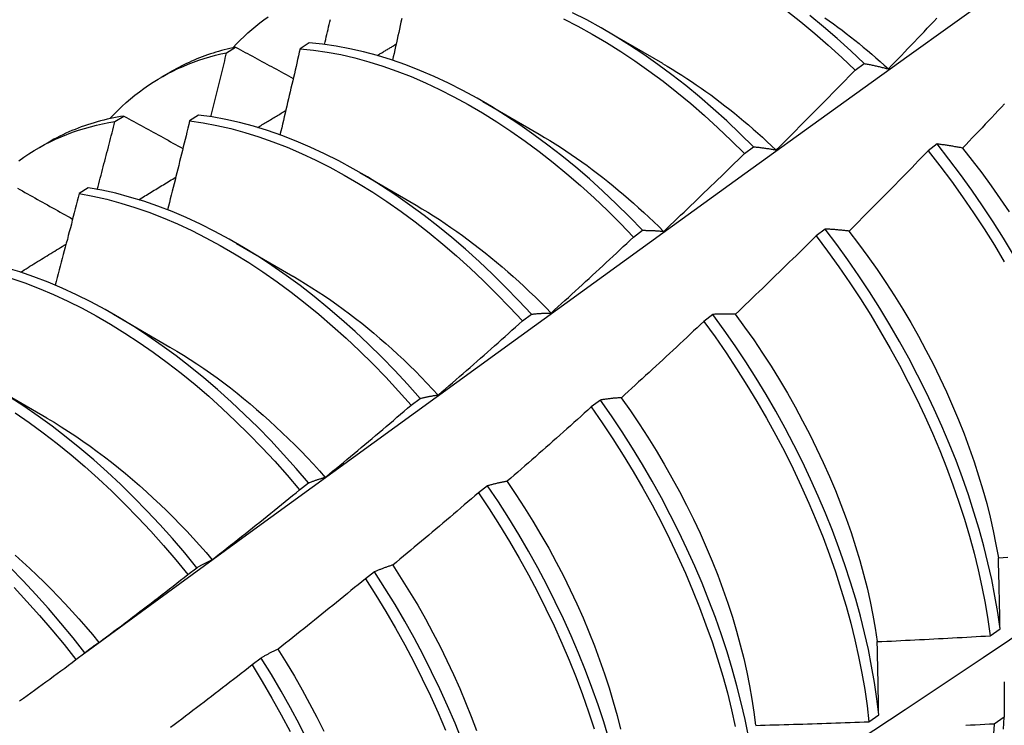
# Model space of a CAD drawing. Header units: inches. Extents: x 20 to 548, y 60 to 254.
# Tile 111 of 121: x 521.898 to 522.176, y 203.333 to 203.532. Entities that reach past the tile are written whole.
import ezdxf

# ---------------------------------------------------------------- set-up
doc = ezdxf.new("R2010")
doc.units = ezdxf.units.IN
doc.header["$MEASUREMENT"] = 0
doc.layers.add('Visible Edges(ANSI)', color=7, linetype='Continuous', lineweight=25)

msp = doc.modelspace()

# ---------------------------------------------------------------- linework, layer by layer
at = {"layer": 'Visible Edges(ANSI)'}
for p, q in [((522.06358, 203.52921), (522.07953, 203.51998)), ((521.95636, 203.52297), (521.95892, 203.52453)), ((521.97966, 203.52574), (521.97714, 203.5241)), ((522.13403, 203.51802), (522.13656, 203.51992)), ((521.93791, 203.51604), (521.94073, 203.51765)), ((522.02878, 203.50917), (522.04473, 203.49994)), ((521.92481, 203.50351), (521.92735, 203.50508)), ((521.94843, 203.50535), (521.94591, 203.5037)), ((521.90312, 203.496), (521.90593, 203.49762)), ((522.10273, 203.4945), (522.10526, 203.4964)), ((522.15718, 203.49718), (522.15463, 203.49524)), ((521.99398, 203.48913), (522.00993, 203.4799)), ((521.91724, 203.48481), (521.91472, 203.48314)), ((522.07138, 203.47088), (522.07392, 203.47279)), ((522.12553, 203.47314), (522.12297, 203.47119)), ((521.95918, 203.46909), (521.97513, 203.45986)), ((521.92438, 203.44905), (521.94033, 203.43982)), ((522.03998, 203.44717), (522.04252, 203.44909)), ((522.09381, 203.44903), (522.09124, 203.44707)), ((521.88959, 203.42901), (521.90554, 203.41978)), ((522.00852, 203.42337), (522.01106, 203.4253)), ((522.06201, 203.42484), (522.05944, 203.42289)), ((521.977, 203.39949), (521.97955, 203.40142)), ((522.03014, 203.4006), (522.02756, 203.39864)), ((521.94542, 203.37553), (521.94797, 203.37747)), ((521.99819, 203.3763), (521.9956, 203.37434)), ((522.17221, 203.35825), (522.17498, 203.36022)), ((521.91377, 203.35149), (521.91633, 203.35343)), ((521.96616, 203.35195), (521.96357, 203.34998)), ((522.1379, 203.33397), (522.14067, 203.33593)), ((522.17614, 203.33521), (522.17332, 203.33328))]:
    msp.add_line(p, q, dxfattribs=at)
at = {"layer": 'Visible Edges(ANSI)', "flags": 128}
for points in [[(521.91623, 203.35336), (521.93965, 203.37043), (521.96305, 203.38747), (521.98642, 203.40447), (522.00976, 203.42143), (522.03308, 203.43835), (522.05637, 203.45523), (522.07963, 203.47206), (522.10288, 203.48885), (522.1261, 203.5056), (522.1493, 203.5223), (522.17249, 203.53895), (522.19565, 203.55555), (522.2188, 203.5721), (522.24194, 203.5886), (522.26506, 203.60505), (522.28817, 203.62145), (522.31127, 203.63779), (522.33435, 203.65408), (522.35743, 203.67031)], [(522.11475, 203.53475), (522.11868, 203.53165), (522.12258, 203.52843), (522.12644, 203.52508), (522.13026, 203.52161), (522.13403, 203.51802)], [(521.95816, 203.52437), (521.95918, 203.52546), (521.96023, 203.52652), (521.9613, 203.52755), (521.96238, 203.52856), (521.96349, 203.52953), (521.96462, 203.53048), (521.96577, 203.5314), (521.96693, 203.53228), (521.96812, 203.53314)], [(521.98405, 203.52529), (521.98422, 203.526), (521.98438, 203.52671), (521.98455, 203.52742), (521.98471, 203.52812), (521.98488, 203.52883), (521.98505, 203.52954), (521.98521, 203.53025), (521.98538, 203.53095), (521.98554, 203.53166), (521.98571, 203.53237)], [(522.00587, 203.53259), (522.00565, 203.53161), (522.00544, 203.53063), (522.00522, 203.52965), (522.005, 203.52867), (522.00479, 203.52769), (522.00457, 203.52671), (522.00435, 203.52573), (522.00413, 203.52475), (522.00392, 203.52377), (522.0037, 203.52278), (522.00348, 203.5218), (522.00326, 203.52082)], [(522.05161, 203.53249), (522.05565, 203.53042), (522.05969, 203.5282), (522.06373, 203.52583), (522.06775, 203.52331), (522.07176, 203.52064), (522.07575, 203.51783), (522.07972, 203.51489), (522.08365, 203.5118), (522.08755, 203.50859), (522.09142, 203.50525), (522.09524, 203.50178), (522.09901, 203.4982), (522.10273, 203.4945)], [(522.10526, 203.4964), (522.10153, 203.50009), (522.09776, 203.50367), (522.09393, 203.50712), (522.09007, 203.51046), (522.08616, 203.51366), (522.08223, 203.51673), (522.07826, 203.51967), (522.07427, 203.52247), (522.07026, 203.52513), (522.06623, 203.52764), (522.0622, 203.53), (522.05816, 203.53221), (522.05412, 203.53426)], [(522.13656, 203.51992), (522.13278, 203.5235), (522.12896, 203.52696), (522.1251, 203.5303), (522.1212, 203.53351)], [(522.12543, 203.53286), (522.12665, 203.53199), (522.12787, 203.53111), (522.12909, 203.53022), (522.13031, 203.52931), (522.13152, 203.52839), (522.13273, 203.52745), (522.13393, 203.5265), (522.13513, 203.52553), (522.13633, 203.52455), (522.13752, 203.52355), (522.13871, 203.52255), (522.13989, 203.52152), (522.14107, 203.52049), (522.14225, 203.51944), (522.14341, 203.51838)], [(522.14342, 203.51839), (522.14434, 203.51934), (522.14526, 203.52029), (522.14617, 203.52125), (522.14709, 203.5222), (522.14801, 203.52315), (522.14893, 203.52411), (522.14984, 203.52507), (522.15076, 203.52602), (522.15167, 203.52698), (522.15258, 203.52794), (522.1535, 203.5289), (522.15441, 203.52986), (522.15532, 203.53082), (522.15623, 203.53178), (522.15714, 203.53274)], [(521.95892, 203.52453), (521.9581, 203.52436), (521.9573, 203.52417), (521.95649, 203.52398), (521.9557, 203.52377), (521.9549, 203.52356), (521.95411, 203.52334), (521.95333, 203.5231), (521.95255, 203.52286), (521.95177, 203.52261), (521.951, 203.52234), (521.95023, 203.52207), (521.94947, 203.52179), (521.94872, 203.5215), (521.94796, 203.5212), (521.94722, 203.52088), (521.94648, 203.52056), (521.94574, 203.52023), (521.94501, 203.51989), (521.94428, 203.51954), (521.94356, 203.51919), (521.94284, 203.51882), (521.94213, 203.51844), (521.94143, 203.51805), (521.94073, 203.51765)], [(521.95892, 203.52453), (521.95959, 203.52416), (521.96026, 203.5238), (521.96094, 203.52343), (521.96161, 203.52306), (521.96229, 203.5227), (521.96297, 203.52233), (521.96364, 203.52196), (521.96432, 203.5216), (521.965, 203.52123), (521.96568, 203.52086), (521.96635, 203.5205), (521.96703, 203.52013), (521.96771, 203.51976), (521.96839, 203.51939), (521.96907, 203.51903), (521.96975, 203.51866), (521.97043, 203.51829), (521.97111, 203.51792), (521.97179, 203.51756), (521.97248, 203.51719), (521.97316, 203.51682), (521.97384, 203.51645), (521.97452, 203.51608), (521.97521, 203.51572)], [(521.97714, 203.5241), (521.97691, 203.52309), (521.97667, 203.52207), (521.97644, 203.52106), (521.97621, 203.52005), (521.97598, 203.51903), (521.97574, 203.51802), (521.97551, 203.517), (521.97527, 203.51599), (521.97504, 203.51497), (521.9748, 203.51396), (521.97456, 203.51294), (521.97433, 203.51193), (521.97409, 203.51091), (521.97385, 203.5099), (521.97361, 203.50888), (521.97338, 203.50787), (521.97314, 203.50685), (521.9729, 203.50584), (521.97266, 203.50482), (521.97242, 203.50381), (521.97218, 203.50279), (521.97193, 203.50178), (521.97169, 203.50076), (521.97145, 203.49974)], [(521.97714, 203.5241), (521.98093, 203.52371), (521.98477, 203.52315), (521.98865, 203.52241), (521.99257, 203.52151), (521.99652, 203.52043), (522.00049, 203.51919), (522.00449, 203.51778), (522.00851, 203.5162), (522.01254, 203.51446), (522.01657, 203.51257), (522.02062, 203.51051), (522.02466, 203.5083), (522.02869, 203.50594), (522.03272, 203.50343), (522.03673, 203.50077), (522.04072, 203.49797), (522.04468, 203.49503), (522.04862, 203.49195), (522.05252, 203.48874), (522.05639, 203.48541), (522.06021, 203.48195), (522.06399, 203.47837), (522.06771, 203.47468), (522.07138, 203.47088)], [(522.07392, 203.47279), (522.07024, 203.47659), (522.06651, 203.48027), (522.06273, 203.48384), (522.05891, 203.48729), (522.05504, 203.49061), (522.05113, 203.49381), (522.04719, 203.49687), (522.04323, 203.4998), (522.03923, 203.50259), (522.03522, 203.50524), (522.0312, 203.50774), (522.02716, 203.51009), (522.02312, 203.51229), (522.01908, 203.51434), (522.01504, 203.51622), (522.01101, 203.51795), (522.007, 203.51951), (522.003, 203.52091), (521.99903, 203.52214), (521.99508, 203.5232), (521.99117, 203.52409), (521.98729, 203.52482), (521.98345, 203.52537), (521.97966, 203.52574)], [(521.99892, 203.52217), (521.99915, 203.5223), (521.99937, 203.52243), (521.99959, 203.52257), (521.99981, 203.5227), (522.00004, 203.52283), (522.00026, 203.52297), (522.00048, 203.5231), (522.00071, 203.52324), (522.00093, 203.52337), (522.00115, 203.5235), (522.00138, 203.52364), (522.0016, 203.52377), (522.00182, 203.5239), (522.00205, 203.52404), (522.00227, 203.52417), (522.00249, 203.5243), (522.00271, 203.52444), (522.00294, 203.52457), (522.00316, 203.5247), (522.00338, 203.52484), (522.00361, 203.52497), (522.00383, 203.5251), (522.00405, 203.52524), (522.00428, 203.52537)], [(521.92336, 203.50433), (521.92448, 203.50552), (521.92562, 203.50667), (521.92679, 203.50779), (521.92799, 203.50888), (521.9292, 203.50993), (521.93044, 203.51094), (521.9317, 203.51192), (521.93299, 203.51287), (521.9343, 203.51378), (521.93563, 203.51465), (521.93698, 203.51549), (521.93835, 203.51628), (521.93975, 203.51705), (521.94116, 203.51777), (521.9426, 203.51846), (521.94405, 203.51911), (521.94553, 203.51973), (521.94702, 203.5203), (521.94853, 203.52084), (521.95006, 203.52134), (521.95161, 203.52181), (521.95318, 203.52223), (521.95476, 203.52262), (521.95636, 203.52297)], [(521.95191, 203.50487), (521.9521, 203.50562), (521.95229, 203.50638), (521.95248, 203.50713), (521.95266, 203.50789), (521.95285, 203.50864), (521.95304, 203.5094), (521.95323, 203.51015), (521.95341, 203.5109), (521.9536, 203.51166), (521.95379, 203.51241), (521.95397, 203.51317), (521.95416, 203.51392), (521.95434, 203.51467), (521.95453, 203.51543), (521.95471, 203.51618), (521.9549, 203.51694), (521.95508, 203.51769), (521.95526, 203.51844), (521.95545, 203.5192), (521.95563, 203.51995), (521.95582, 203.5207), (521.956, 203.52146), (521.95618, 203.52221), (521.95636, 203.52297)], [(522.07954, 203.51993), (522.08091, 203.51913), (522.08228, 203.51831), (522.08366, 203.51747), (522.08503, 203.51661), (522.0864, 203.51572), (522.08776, 203.51482), (522.08912, 203.5139), (522.09048, 203.51296), (522.09184, 203.512), (522.09319, 203.51103), (522.09454, 203.51003), (522.09589, 203.50901), (522.09723, 203.50798), (522.09857, 203.50693), (522.0999, 203.50586), (522.10123, 203.50477), (522.10255, 203.50366), (522.10387, 203.50254), (522.10518, 203.5014), (522.10649, 203.50024), (522.10779, 203.49907), (522.10908, 203.49788), (522.11037, 203.49668), (522.11165, 203.49546)], [(522.13656, 203.51992), (522.13683, 203.51986), (522.13711, 203.51981), (522.13739, 203.51976), (522.13767, 203.5197), (522.13795, 203.51965), (522.13824, 203.51959), (522.13852, 203.51953), (522.1388, 203.51947), (522.13908, 203.51941), (522.13937, 203.51935), (522.13965, 203.51929), (522.13994, 203.51923), (522.14022, 203.51916), (522.14051, 203.5191), (522.1408, 203.51903), (522.14109, 203.51896), (522.14138, 203.5189), (522.14167, 203.51883), (522.14196, 203.51876), (522.14225, 203.51869), (522.14254, 203.51861), (522.14283, 203.51854), (522.14312, 203.51847), (522.14342, 203.51839)], [(522.11168, 203.49548), (522.11262, 203.49641), (522.11356, 203.49734), (522.11449, 203.49827), (522.11543, 203.49921), (522.11637, 203.50014), (522.11731, 203.50107), (522.11824, 203.50201), (522.11918, 203.50294), (522.12011, 203.50388), (522.12104, 203.50482), (522.12198, 203.50575), (522.12291, 203.50669), (522.12384, 203.50763), (522.12477, 203.50857), (522.1257, 203.50951), (522.12663, 203.51045), (522.12756, 203.5114), (522.12848, 203.51234), (522.12941, 203.51329), (522.13034, 203.51423), (522.13126, 203.51518), (522.13218, 203.51612), (522.13311, 203.51707), (522.13403, 203.51802)], [(522.17627, 203.50853), (522.17536, 203.50756), (522.17445, 203.50659), (522.17354, 203.50563), (522.17263, 203.50466), (522.17171, 203.5037), (522.1708, 203.50274), (522.16989, 203.50178), (522.16897, 203.50081), (522.16806, 203.49985), (522.16714, 203.49889), (522.16622, 203.49794), (522.16531, 203.49698), (522.16439, 203.49602)], [(521.92735, 203.50508), (521.92639, 203.50492), (521.92543, 203.50475), (521.92448, 203.50457), (521.92353, 203.50437), (521.92259, 203.50415), (521.92166, 203.50393), (521.92073, 203.50369), (521.91981, 203.50344), (521.91889, 203.50317), (521.91798, 203.50289), (521.91708, 203.5026), (521.91618, 203.5023), (521.91529, 203.50198), (521.9144, 203.50165), (521.91352, 203.5013), (521.91265, 203.50094), (521.91179, 203.50057), (521.91093, 203.50019), (521.91008, 203.49979), (521.90923, 203.49938), (521.9084, 203.49896), (521.90757, 203.49852), (521.90674, 203.49808), (521.90593, 203.49762)], [(521.92735, 203.50508), (521.92804, 203.5047), (521.92873, 203.50432), (521.92942, 203.50394), (521.93011, 203.50356), (521.9308, 203.50318), (521.93149, 203.5028), (521.93218, 203.50242), (521.93287, 203.50203), (521.93357, 203.50165), (521.93426, 203.50127), (521.93495, 203.50089), (521.93565, 203.50051), (521.93634, 203.50012), (521.93703, 203.49974), (521.93773, 203.49936), (521.93842, 203.49898), (521.93912, 203.4986), (521.93982, 203.49821), (521.94051, 203.49783), (521.94121, 203.49745), (521.94191, 203.49707), (521.94261, 203.49668), (521.9433, 203.4963), (521.944, 203.49592)], [(522.04252, 203.44909), (522.0389, 203.45298), (522.03522, 203.45677), (522.03149, 203.46044), (522.02771, 203.46401), (522.02388, 203.46745), (522.02001, 203.47076), (522.0161, 203.47395), (522.01216, 203.47701), (522.00819, 203.47993), (522.0042, 203.48271), (522.00019, 203.48535), (521.99616, 203.48785), (521.99212, 203.49019), (521.98808, 203.49238), (521.98404, 203.49441), (521.98, 203.49629), (521.97598, 203.498), (521.97196, 203.49956), (521.96797, 203.50094), (521.96399, 203.50217), (521.96005, 203.50322), (521.95614, 203.5041), (521.95226, 203.50481), (521.94843, 203.50535)], [(521.96513, 203.50183), (521.96546, 203.50203), (521.96579, 203.50223), (521.96612, 203.50244), (521.96645, 203.50264), (521.96679, 203.50284), (521.96712, 203.50304), (521.96745, 203.50324), (521.96778, 203.50344), (521.96811, 203.50364), (521.96844, 203.50384), (521.96878, 203.50404), (521.96911, 203.50424), (521.96944, 203.50444), (521.96977, 203.50464), (521.9701, 203.50484), (521.97043, 203.50504), (521.97076, 203.50524), (521.9711, 203.50544), (521.97143, 203.50564), (521.97176, 203.50584), (521.97209, 203.50604), (521.97242, 203.50624), (521.97275, 203.50644), (521.97309, 203.50664)], [(521.89765, 203.49244), (521.89906, 203.49344), (521.90049, 203.49439), (521.90195, 203.49531), (521.90344, 203.49618), (521.90494, 203.49701), (521.90648, 203.49779), (521.90803, 203.49853), (521.90961, 203.49923), (521.91122, 203.49988), (521.91284, 203.50049), (521.91449, 203.50106), (521.91616, 203.50158), (521.91785, 203.50205), (521.91956, 203.50248), (521.92129, 203.50287), (521.92304, 203.50321), (521.92481, 203.50351)], [(521.91982, 203.48436), (521.92003, 203.48516), (521.92024, 203.48596), (521.92045, 203.48676), (521.92066, 203.48755), (521.92087, 203.48835), (521.92108, 203.48915), (521.92129, 203.48995), (521.9215, 203.49075), (521.92171, 203.49154), (521.92192, 203.49234), (521.92213, 203.49314), (521.92233, 203.49394), (521.92254, 203.49473), (521.92275, 203.49553), (521.92296, 203.49633), (521.92316, 203.49713), (521.92337, 203.49792), (521.92358, 203.49872), (521.92378, 203.49952), (521.92399, 203.50032), (521.92419, 203.50111), (521.9244, 203.50191), (521.9246, 203.50271), (521.92481, 203.50351)], [(521.94591, 203.5037), (521.94565, 203.50265), (521.9454, 203.50161), (521.94514, 203.50056), (521.94489, 203.49951), (521.94463, 203.49847), (521.94437, 203.49742), (521.94412, 203.49637), (521.94386, 203.49533), (521.9436, 203.49428), (521.94334, 203.49323), (521.94308, 203.49219), (521.94282, 203.49114), (521.94256, 203.49009), (521.9423, 203.48904), (521.94204, 203.488), (521.94178, 203.48695), (521.94152, 203.4859), (521.94125, 203.48485), (521.94099, 203.48381), (521.94073, 203.48276), (521.94046, 203.48171), (521.9402, 203.48066), (521.93993, 203.47962), (521.93967, 203.47857)], [(521.94591, 203.5037), (521.94975, 203.50315), (521.95362, 203.50242), (521.95754, 203.50153), (521.96148, 203.50046), (521.96546, 203.49923), (521.96945, 203.49783), (521.97347, 203.49626), (521.9775, 203.49453), (521.98154, 203.49264), (521.98558, 203.4906), (521.98962, 203.4884), (521.99365, 203.48604), (521.99768, 203.48354), (522.00169, 203.48089), (522.00568, 203.4781), (522.00965, 203.47516), (522.01359, 203.4721), (522.01749, 203.4689), (522.02136, 203.46557), (522.02519, 203.46212), (522.02897, 203.45855), (522.03269, 203.45487), (522.03637, 203.45107), (522.03998, 203.44717)], [(522.04473, 203.49993), (522.04624, 203.49904), (522.04774, 203.49813), (522.04925, 203.49719), (522.05076, 203.49623), (522.05226, 203.49524), (522.05376, 203.49423), (522.05525, 203.4932), (522.05674, 203.49215), (522.05823, 203.49107), (522.05972, 203.48997), (522.0612, 203.48885), (522.06267, 203.48771), (522.06414, 203.48655), (522.06561, 203.48536), (522.06706, 203.48416), (522.06852, 203.48293), (522.06996, 203.48169), (522.0714, 203.48042), (522.07283, 203.47914), (522.07426, 203.47784), (522.07568, 203.47652), (522.07709, 203.47518), (522.07849, 203.47382), (522.07988, 203.47244)], [(522.10526, 203.4964), (522.10552, 203.49638), (522.10578, 203.49635), (522.10604, 203.49632), (522.1063, 203.49629), (522.10657, 203.49626), (522.10683, 203.49623), (522.10709, 203.4962), (522.10736, 203.49616), (522.10762, 203.49613), (522.10789, 203.49609), (522.10815, 203.49605), (522.10842, 203.49602), (522.10869, 203.49598), (522.10896, 203.49594), (522.10923, 203.4959), (522.1095, 203.49586), (522.10977, 203.49581), (522.11004, 203.49577), (522.11031, 203.49572), (522.11058, 203.49568), (522.11085, 203.49563), (522.11113, 203.49558), (522.1114, 203.49553), (522.11168, 203.49548)], [(522.16439, 203.49602), (522.16408, 203.49608), (522.16377, 203.49614), (522.16346, 203.4962), (522.16316, 203.49625), (522.16285, 203.49631), (522.16255, 203.49636), (522.16224, 203.49641), (522.16194, 203.49647), (522.16164, 203.49652), (522.16133, 203.49657), (522.16103, 203.49662), (522.16073, 203.49667), (522.16043, 203.49672), (522.16013, 203.49676), (522.15983, 203.49681), (522.15954, 203.49685), (522.15924, 203.4969), (522.15894, 203.49694), (522.15865, 203.49698), (522.15835, 203.49703), (522.15806, 203.49707), (522.15777, 203.49711), (522.15747, 203.49715), (522.15718, 203.49718)], [(522.17879, 203.46588), (522.17597, 203.47054), (522.17306, 203.47514), (522.17006, 203.47969), (522.16697, 203.48417), (522.16379, 203.48859), (522.16052, 203.49292), (522.15718, 203.49718)], [(522.16436, 203.496), (522.16712, 203.49252), (522.16982, 203.48898), (522.17245, 203.48538), (522.17502, 203.48172), (522.17752, 203.47802)], [(522.0799, 203.47249), (522.08086, 203.4734), (522.08182, 203.47431), (522.08278, 203.47521), (522.08373, 203.47612), (522.08469, 203.47704), (522.08565, 203.47795), (522.0866, 203.47886), (522.08756, 203.47977), (522.08851, 203.48069), (522.08946, 203.4816), (522.09042, 203.48252), (522.09137, 203.48343), (522.09232, 203.48435), (522.09327, 203.48527), (522.09422, 203.48619), (522.09517, 203.48711), (522.09612, 203.48803), (522.09706, 203.48895), (522.09801, 203.48987), (522.09896, 203.4908), (522.0999, 203.49172), (522.10084, 203.49265), (522.10179, 203.49357), (522.10273, 203.4945)], [(522.15463, 203.49524), (522.1537, 203.49429), (522.15278, 203.49334), (522.15186, 203.49238), (522.15094, 203.49143), (522.15001, 203.49048), (522.14909, 203.48953), (522.14816, 203.48858), (522.14723, 203.48763), (522.14631, 203.48668), (522.14538, 203.48574), (522.14445, 203.48479), (522.14352, 203.48385), (522.14259, 203.4829), (522.14166, 203.48196), (522.14072, 203.48102), (522.13979, 203.48007), (522.13886, 203.47913), (522.13792, 203.47819), (522.13699, 203.47725), (522.13605, 203.47632), (522.13512, 203.47538), (522.13418, 203.47444), (522.13324, 203.47351), (522.1323, 203.47257)], [(522.15463, 203.49524), (522.15796, 203.49098), (522.16122, 203.48663), (522.16439, 203.48221), (522.16748, 203.47773), (522.17048, 203.47317), (522.17338, 203.46857), (522.17618, 203.46391)], [(521.93152, 203.48143), (521.93196, 203.4817), (521.93239, 203.48196), (521.93283, 203.48223), (521.93326, 203.48249), (521.9337, 203.48276), (521.93414, 203.48303), (521.93457, 203.48329), (521.93501, 203.48356), (521.93545, 203.48382), (521.93588, 203.48409), (521.93632, 203.48436), (521.93675, 203.48462), (521.93719, 203.48489), (521.93763, 203.48515), (521.93806, 203.48542), (521.9385, 203.48568), (521.93894, 203.48595), (521.93937, 203.48622), (521.93981, 203.48648), (521.94025, 203.48675), (521.94068, 203.48701), (521.94112, 203.48728), (521.94156, 203.48754), (521.94199, 203.48781)], [(521.89726, 203.48469), (521.89796, 203.4843), (521.89867, 203.4839), (521.89937, 203.48351), (521.90008, 203.48311), (521.90078, 203.48271), (521.90149, 203.48232), (521.90219, 203.48192), (521.9029, 203.48153), (521.90361, 203.48113), (521.90432, 203.48073), (521.90503, 203.48034), (521.90573, 203.47994), (521.90644, 203.47954), (521.90715, 203.47915), (521.90787, 203.47875), (521.90858, 203.47835), (521.90929, 203.47796), (521.91, 203.47756), (521.91071, 203.47716), (521.91143, 203.47676), (521.91214, 203.47636), (521.91285, 203.47597)], [(522.01106, 203.4253), (522.00751, 203.42929), (522.00389, 203.43317), (522.00021, 203.43695), (521.99647, 203.44062), (521.99269, 203.44417), (521.98885, 203.44761), (521.98498, 203.45092), (521.98107, 203.4541), (521.97713, 203.45715), (521.97316, 203.46006), (521.96916, 203.46284), (521.96515, 203.46547), (521.96112, 203.46795), (521.95709, 203.47028), (521.95304, 203.47246), (521.949, 203.47449), (521.94497, 203.47636), (521.94094, 203.47806), (521.93693, 203.4796), (521.93293, 203.48098), (521.92896, 203.48219), (521.92502, 203.48324), (521.92111, 203.48411), (521.91724, 203.48481)], [(522.03705, 203.26443), (522.05934, 203.27897), (522.0816, 203.29354), (522.10382, 203.30814), (522.126, 203.32277), (522.14813, 203.33743), (522.17023, 203.35212), (522.19229, 203.36684), (522.2143, 203.38159), (522.23628, 203.39636), (522.25821, 203.41116), (522.28011, 203.42598), (522.30196, 203.44083), (522.32378, 203.4557), (522.34556, 203.47059), (522.36729, 203.4855)], [(521.91472, 203.48314), (521.91444, 203.48207), (521.91416, 203.48099), (521.91388, 203.47992), (521.9136, 203.47884), (521.91332, 203.47776), (521.91304, 203.47669), (521.91276, 203.47561), (521.91248, 203.47453), (521.9122, 203.47345), (521.91191, 203.47238), (521.91163, 203.4713), (521.91135, 203.47022), (521.91106, 203.46915), (521.91078, 203.46807), (521.91049, 203.46699), (521.91021, 203.46592), (521.90992, 203.46484), (521.90963, 203.46376), (521.90935, 203.46268), (521.90906, 203.46161), (521.90877, 203.46053), (521.90848, 203.45945), (521.90819, 203.45837), (521.9079, 203.4573)], [(521.91472, 203.48314), (521.91859, 203.48243), (521.92251, 203.48154), (521.92645, 203.48049), (521.93042, 203.47926), (521.93442, 203.47787), (521.93843, 203.47632), (521.94246, 203.4746), (521.9465, 203.47272), (521.95054, 203.47068), (521.95458, 203.46849), (521.95862, 203.46615), (521.96264, 203.46365), (521.96665, 203.46101), (521.97065, 203.45823), (521.97462, 203.4553), (521.97856, 203.45224), (521.98246, 203.44905), (521.98633, 203.44573), (521.99016, 203.44229), (521.99394, 203.43873), (521.99768, 203.43505), (522.00135, 203.43126), (522.00497, 203.42737), (522.00852, 203.42337)], [(522.00992, 203.47985), (522.01157, 203.47888), (522.01322, 203.47788), (522.01486, 203.47685), (522.0165, 203.4758), (522.01814, 203.47471), (522.01977, 203.47361), (522.0214, 203.47247), (522.02303, 203.47131), (522.02465, 203.47012), (522.02626, 203.46891), (522.02787, 203.46767), (522.02948, 203.4664), (522.03107, 203.46512), (522.03266, 203.4638), (522.03424, 203.46247), (522.03582, 203.4611), (522.03738, 203.45972), (522.03894, 203.45831), (522.04049, 203.45688), (522.04202, 203.45543), (522.04355, 203.45396), (522.04507, 203.45246), (522.04658, 203.45094), (522.04807, 203.4494)], [(522.04808, 203.44941), (522.04905, 203.4503), (522.05003, 203.45118), (522.05101, 203.45207), (522.05199, 203.45296), (522.05297, 203.45385), (522.05394, 203.45473), (522.05492, 203.45562), (522.05589, 203.45651), (522.05687, 203.45741), (522.05784, 203.4583), (522.05881, 203.45919), (522.05978, 203.46008), (522.06075, 203.46098), (522.06172, 203.46188), (522.06269, 203.46277), (522.06366, 203.46367), (522.06463, 203.46457), (522.0656, 203.46547), (522.06656, 203.46637), (522.06753, 203.46727), (522.06849, 203.46817), (522.06946, 203.46907), (522.07042, 203.46998), (522.07138, 203.47088)], [(522.07392, 203.47279), (522.07416, 203.47279), (522.0744, 203.47279), (522.07464, 203.47279), (522.07489, 203.47278), (522.07513, 203.47278), (522.07538, 203.47277), (522.07562, 203.47277), (522.07587, 203.47276), (522.07612, 203.47275), (522.07636, 203.47274), (522.07661, 203.47273), (522.07686, 203.47272), (522.07711, 203.4727), (522.07736, 203.47269), (522.07761, 203.47267), (522.07786, 203.47266), (522.07811, 203.47264), (522.07837, 203.47262), (522.07862, 203.4726), (522.07887, 203.47258), (522.07913, 203.47256), (522.07938, 203.47254), (522.07964, 203.47252), (522.0799, 203.47249)], [(522.12297, 203.47119), (522.12203, 203.47026), (522.12108, 203.46933), (522.12014, 203.4684), (522.1192, 203.46747), (522.11825, 203.46654), (522.11731, 203.46561), (522.11636, 203.46469), (522.11541, 203.46376), (522.11446, 203.46284), (522.11352, 203.46191), (522.11257, 203.46099), (522.11162, 203.46007), (522.11066, 203.45914), (522.10971, 203.45822), (522.10876, 203.4573), (522.10781, 203.45638), (522.10685, 203.45547), (522.1059, 203.45455), (522.10494, 203.45363), (522.10399, 203.45272), (522.10303, 203.4518), (522.10207, 203.45089), (522.10111, 203.44997), (522.10016, 203.44906)], [(522.12297, 203.47119), (522.12623, 203.46685), (522.12941, 203.46244), (522.1325, 203.45795), (522.1355, 203.45341), (522.13841, 203.4488), (522.14122, 203.44415), (522.14393, 203.43944), (522.14654, 203.4347), (522.14904, 203.42992), (522.15143, 203.42511), (522.15371, 203.42029), (522.15588, 203.41544), (522.15793, 203.41059), (522.15986, 203.40573), (522.16166, 203.40087), (522.16335, 203.39602), (522.16491, 203.39119), (522.16634, 203.38638), (522.16765, 203.38159), (522.16882, 203.37683), (522.16987, 203.37211), (522.17078, 203.36744), (522.17156, 203.36282), (522.17221, 203.35825)], [(522.1323, 203.47257), (522.13201, 203.47261), (522.13172, 203.47264), (522.13143, 203.47267), (522.13114, 203.4727), (522.13086, 203.47273), (522.13057, 203.47276), (522.13028, 203.47279), (522.13, 203.47282), (522.12971, 203.47285), (522.12943, 203.47287), (522.12915, 203.4729), (522.12886, 203.47292), (522.12858, 203.47295), (522.1283, 203.47297), (522.12802, 203.47299), (522.12774, 203.47301), (522.12746, 203.47303), (522.12718, 203.47305), (522.12691, 203.47307), (522.12663, 203.47308), (522.12635, 203.4731), (522.12608, 203.47311), (522.1258, 203.47313), (522.12553, 203.47314)], [(522.17498, 203.36022), (522.17432, 203.36479), (522.17353, 203.36941), (522.17261, 203.37409), (522.17155, 203.37881), (522.17037, 203.38357), (522.16905, 203.38836), (522.16761, 203.39318), (522.16604, 203.39801), (522.16434, 203.40286), (522.16253, 203.40772), (522.16059, 203.41258), (522.15853, 203.41743), (522.15636, 203.42227), (522.15407, 203.4271), (522.15167, 203.4319), (522.14916, 203.43668), (522.14654, 203.44142), (522.14382, 203.44612), (522.14101, 203.45077), (522.13809, 203.45537), (522.13508, 203.45992), (522.13198, 203.4644), (522.1288, 203.46881), (522.12553, 203.47314)], [(522.13228, 203.47253), (522.13498, 203.469), (522.13762, 203.46541), (522.1402, 203.46176), (522.1427, 203.45806), (522.14513, 203.45432), (522.14748, 203.45053), (522.14975, 203.44671), (522.15193, 203.44285), (522.15404, 203.43896), (522.15605, 203.43505), (522.15798, 203.43112), (522.15982, 203.42717), (522.16157, 203.42321), (522.16323, 203.41925), (522.1648, 203.41528), (522.16627, 203.41132), (522.16765, 203.40736), (522.16893, 203.40342), (522.17011, 203.39949), (522.1712, 203.39559), (522.17218, 203.39171), (522.17306, 203.38786), (522.17383, 203.38405), (522.1745, 203.38028)], [(521.89809, 203.46096), (521.89863, 203.46129), (521.89916, 203.46162), (521.8997, 203.46195), (521.90024, 203.46228), (521.90078, 203.46261), (521.90131, 203.46294), (521.90185, 203.46327), (521.90239, 203.4636), (521.90293, 203.46393), (521.90346, 203.46426), (521.904, 203.46459), (521.90454, 203.46492), (521.90508, 203.46525), (521.90561, 203.46558), (521.90615, 203.46591), (521.90669, 203.46624), (521.90723, 203.46657), (521.90777, 203.4669), (521.9083, 203.46723), (521.90884, 203.46756), (521.90938, 203.46789), (521.90992, 203.46822), (521.91045, 203.46855), (521.91099, 203.46888)], [(521.97955, 203.40142), (521.97606, 203.4055), (521.97249, 203.40948), (521.96887, 203.41336), (521.96519, 203.41713), (521.96145, 203.42079), (521.95766, 203.42434), (521.95383, 203.42777), (521.94995, 203.43107), (521.94604, 203.43425), (521.94209, 203.43729), (521.93812, 203.44019), (521.93413, 203.44296), (521.93011, 203.44558), (521.92608, 203.44805), (521.92205, 203.45038), (521.91801, 203.45255), (521.91396, 203.45457), (521.90993, 203.45642), (521.9059, 203.45812), (521.90189, 203.45965), (521.8979, 203.46102), (521.89393, 203.46222)], [(521.97514, 203.4598), (521.97692, 203.45875), (521.9787, 203.45767), (521.98048, 203.45656), (521.98226, 203.45542), (521.98403, 203.45424), (521.98579, 203.45303), (521.98756, 203.45179), (521.98931, 203.45052), (521.99106, 203.44922), (521.9928, 203.44788), (521.99454, 203.44652), (521.99626, 203.44513), (521.99798, 203.4437), (521.99969, 203.44225), (522.00139, 203.44077), (522.00308, 203.43926), (522.00476, 203.43772), (522.00643, 203.43615), (522.00808, 203.43456), (522.00973, 203.43295), (522.01136, 203.4313), (522.01298, 203.42964), (522.01459, 203.42795), (522.01618, 203.42623)], [(521.89539, 203.4593), (521.89938, 203.45792), (521.9034, 203.45638), (521.90742, 203.45467), (521.91146, 203.4528), (521.9155, 203.45077), (521.91954, 203.44859), (521.92358, 203.44625), (521.92761, 203.44377), (521.93162, 203.44113), (521.93561, 203.43836), (521.93958, 203.43544), (521.94353, 203.43239), (521.94744, 203.42921), (521.95131, 203.42589), (521.95514, 203.42246), (521.95892, 203.4189), (521.96266, 203.41523), (521.96634, 203.41145), (521.96996, 203.40756), (521.97351, 203.40357), (521.977, 203.39949)], [(522.04252, 203.44909), (522.04274, 203.44912), (522.04297, 203.44914), (522.04319, 203.44916), (522.04342, 203.44919), (522.04365, 203.44921), (522.04387, 203.44923), (522.0441, 203.44925), (522.04433, 203.44927), (522.04456, 203.44928), (522.04479, 203.4493), (522.04502, 203.44931), (522.04525, 203.44933), (522.04548, 203.44934), (522.04572, 203.44935), (522.04595, 203.44936), (522.04618, 203.44937), (522.04642, 203.44938), (522.04665, 203.44939), (522.04689, 203.4494), (522.04712, 203.4494), (522.04736, 203.44941), (522.0476, 203.44941), (522.04784, 203.44941), (522.04808, 203.44941)], [(522.10016, 203.44906), (522.09988, 203.44907), (522.09961, 203.44908), (522.09934, 203.44909), (522.09907, 203.44909), (522.0988, 203.4491), (522.09853, 203.4491), (522.09826, 203.44911), (522.09799, 203.44911), (522.09773, 203.44911), (522.09746, 203.44911), (522.09719, 203.44911), (522.09693, 203.44911), (522.09667, 203.44911), (522.0964, 203.44911), (522.09614, 203.4491), (522.09588, 203.4491), (522.09562, 203.44909), (522.09536, 203.44909), (522.0951, 203.44908), (522.09484, 203.44907), (522.09458, 203.44906), (522.09432, 203.44905), (522.09406, 203.44904), (522.09381, 203.44903)], [(522.14067, 203.33593), (522.14014, 203.34045), (522.13948, 203.34502), (522.13868, 203.34965), (522.13775, 203.35433), (522.13669, 203.35905), (522.13549, 203.36381), (522.13417, 203.36861), (522.13272, 203.37342), (522.13114, 203.37826), (522.12944, 203.38311), (522.12762, 203.38797), (522.12567, 203.39283), (522.12361, 203.39768), (522.12142, 203.40252), (522.11913, 203.40735), (522.11672, 203.41215), (522.11421, 203.41692), (522.11159, 203.42166), (522.10886, 203.42636), (522.10604, 203.43101), (522.10312, 203.43561), (522.1001, 203.44015), (522.097, 203.44462), (522.09381, 203.44903)], [(522.10015, 203.44906), (522.10278, 203.44546), (522.10535, 203.44181), (522.10784, 203.43811), (522.11026, 203.43436), (522.11261, 203.43057), (522.11488, 203.42674), (522.11706, 203.42288), (522.11917, 203.41899), (522.12119, 203.41507), (522.12313, 203.41114), (522.12498, 203.40719), (522.12675, 203.40323), (522.12842, 203.39927), (522.12999, 203.3953), (522.13148, 203.39134), (522.13286, 203.38739), (522.13414, 203.38345), (522.13533, 203.37952), (522.13641, 203.37562), (522.13739, 203.37175), (522.13826, 203.36791), (522.13902, 203.3641), (522.13968, 203.36034), (522.14023, 203.35661)], [(522.01621, 203.42626), (522.01721, 203.42712), (522.01821, 203.42798), (522.0192, 203.42884), (522.0202, 203.42971), (522.0212, 203.43057), (522.02219, 203.43144), (522.02319, 203.4323), (522.02418, 203.43317), (522.02517, 203.43404), (522.02617, 203.43491), (522.02716, 203.43578), (522.02815, 203.43665), (522.02914, 203.43752), (522.03013, 203.4384), (522.03112, 203.43927), (522.0321, 203.44014), (522.03309, 203.44102), (522.03408, 203.4419), (522.03506, 203.44277), (522.03605, 203.44365), (522.03703, 203.44453), (522.03801, 203.44541), (522.039, 203.44629), (522.03998, 203.44717)], [(522.09124, 203.44707), (522.09028, 203.44617), (522.08932, 203.44526), (522.08835, 203.44435), (522.08739, 203.44344), (522.08642, 203.44254), (522.08546, 203.44163), (522.08449, 203.44073), (522.08352, 203.43982), (522.08255, 203.43892), (522.08159, 203.43802), (522.08062, 203.43712), (522.07965, 203.43622), (522.07868, 203.43532), (522.0777, 203.43442), (522.07673, 203.43353), (522.07576, 203.43263), (522.07478, 203.43174), (522.07381, 203.43084), (522.07283, 203.42995), (522.07186, 203.42906), (522.07088, 203.42816), (522.0699, 203.42727), (522.06892, 203.42638), (522.06795, 203.42549)], [(522.09124, 203.44707), (522.09442, 203.44266), (522.09752, 203.43818), (522.10053, 203.43364), (522.10344, 203.42904), (522.10626, 203.42438), (522.10898, 203.41968), (522.11159, 203.41494), (522.1141, 203.41017), (522.1165, 203.40536), (522.11878, 203.40053), (522.12095, 203.39569), (522.12301, 203.39084), (522.12495, 203.38598), (522.12676, 203.38112), (522.12845, 203.37627), (522.13002, 203.37144), (522.13146, 203.36662), (522.13278, 203.36183), (522.13396, 203.35707), (522.13501, 203.35235), (522.13593, 203.34768), (522.13672, 203.34305), (522.13738, 203.33848), (522.1379, 203.33397)], [(521.94034, 203.4398), (521.94226, 203.43868), (521.94417, 203.43751), (521.94608, 203.4363), (521.94799, 203.43506), (521.94989, 203.43377), (521.95179, 203.43245), (521.95368, 203.43109), (521.95557, 203.42969), (521.95744, 203.42826), (521.95931, 203.4268), (521.96117, 203.4253), (521.96302, 203.42376), (521.96486, 203.42219), (521.96669, 203.4206), (521.96851, 203.41896), (521.97032, 203.4173), (521.97211, 203.41561), (521.97389, 203.41389), (521.97566, 203.41214), (521.97742, 203.41036), (521.97915, 203.40856), (521.98088, 203.40672), (521.98258, 203.40487), (521.98427, 203.40298)], [(522.01106, 203.4253), (522.01127, 203.42535), (522.01148, 203.4254), (522.01169, 203.42545), (522.0119, 203.4255), (522.01211, 203.42555), (522.01232, 203.4256), (522.01253, 203.42564), (522.01274, 203.42569), (522.01295, 203.42573), (522.01317, 203.42577), (522.01338, 203.42581), (522.01359, 203.42586), (522.01381, 203.42589), (522.01402, 203.42593), (522.01424, 203.42597), (522.01446, 203.42601), (522.01467, 203.42604), (522.01489, 203.42608), (522.01511, 203.42611), (522.01533, 203.42614), (522.01555, 203.42617), (522.01577, 203.4262), (522.01599, 203.42623), (522.01621, 203.42626)], [(521.94797, 203.37747), (521.94455, 203.38163), (521.94105, 203.3857), (521.93748, 203.38967), (521.93385, 203.39355), (521.93017, 203.39731), (521.92643, 203.40097), (521.92264, 203.40451), (521.9188, 203.40793), (521.91492, 203.41122), (521.91101, 203.41439), (521.90706, 203.41742), (521.90309, 203.42032), (521.89909, 203.42308), (521.89507, 203.42569)], [(522.06795, 203.42549), (522.06769, 203.42548), (522.06744, 203.42546), (522.06718, 203.42544), (522.06693, 203.42543), (522.06668, 203.42541), (522.06642, 203.42538), (522.06617, 203.42536), (522.06592, 203.42534), (522.06567, 203.42532), (522.06542, 203.42529), (522.06518, 203.42527), (522.06493, 203.42524), (522.06468, 203.42521), (522.06444, 203.42518), (522.06419, 203.42515), (522.06395, 203.42512), (522.0637, 203.42509), (522.06346, 203.42506), (522.06322, 203.42503), (522.06297, 203.42499), (522.06273, 203.42496), (522.06249, 203.42492), (522.06225, 203.42488), (522.06201, 203.42484)], [(522.10383, 203.32989), (522.10289, 203.33457), (522.10182, 203.3393), (522.10062, 203.34406), (522.09929, 203.34885), (522.09783, 203.35367), (522.09625, 203.35851), (522.09454, 203.36336), (522.0927, 203.36822), (522.09075, 203.37307), (522.08868, 203.37793), (522.08649, 203.38277), (522.08419, 203.38759), (522.08178, 203.39239), (522.07926, 203.39717), (522.07663, 203.4019), (522.0739, 203.4066), (522.07107, 203.41124), (522.06814, 203.41584), (522.06512, 203.42037), (522.06201, 203.42484)], [(522.06791, 203.42548), (522.07048, 203.42183), (522.07298, 203.41812), (522.0754, 203.41437), (522.07776, 203.41058), (522.08004, 203.40676), (522.08223, 203.4029), (522.08435, 203.39901), (522.08638, 203.3951), (522.08833, 203.39117), (522.09018, 203.38723), (522.09195, 203.38327), (522.09362, 203.37931), (522.09519, 203.37535), (522.09666, 203.37139), (522.09804, 203.36744), (522.09931, 203.3635), (522.10049, 203.35958), (522.10156, 203.35568), (522.10253, 203.3518), (522.1034, 203.34796), (522.10417, 203.34414), (522.10484, 203.34037), (522.1054, 203.33664), (522.10586, 203.33296)], [(521.89658, 203.42125), (521.90058, 203.41849), (521.90455, 203.41558), (521.90849, 203.41254), (521.91241, 203.40936), (521.91628, 203.40605), (521.92011, 203.40263), (521.9239, 203.39908), (521.92764, 203.39541), (521.93132, 203.39164), (521.93494, 203.38776), (521.9385, 203.38377), (521.942, 203.3797), (521.94542, 203.37553)], [(521.98429, 203.40303), (521.98531, 203.40386), (521.98633, 203.4047), (521.98735, 203.40554), (521.98836, 203.40638), (521.98938, 203.40722), (521.99039, 203.40806), (521.9914, 203.40891), (521.99242, 203.40975), (521.99343, 203.41059), (521.99444, 203.41144), (521.99545, 203.41229), (521.99646, 203.41313), (521.99747, 203.41398), (521.99848, 203.41483), (521.99948, 203.41568), (522.00049, 203.41653), (522.0015, 203.41738), (522.0025, 203.41824), (522.00351, 203.41909), (522.00451, 203.41995), (522.00551, 203.4208), (522.00652, 203.42166), (522.00752, 203.42252), (522.00852, 203.42337)], [(522.05944, 203.42289), (522.05846, 203.422), (522.05747, 203.42112), (522.05649, 203.42023), (522.05551, 203.41935), (522.05452, 203.41847), (522.05354, 203.41759), (522.05255, 203.41671), (522.05156, 203.41583), (522.05058, 203.41495), (522.04959, 203.41407), (522.0486, 203.41319), (522.04761, 203.41232), (522.04662, 203.41144), (522.04563, 203.41057), (522.04463, 203.40969), (522.04364, 203.40882), (522.04265, 203.40795), (522.04165, 203.40708), (522.04066, 203.40621), (522.03966, 203.40534), (522.03866, 203.40447), (522.03767, 203.40361), (522.03667, 203.40274), (522.03567, 203.40187)], [(522.05944, 203.42289), (522.06254, 203.41841), (522.06555, 203.41387), (522.06847, 203.40927), (522.0713, 203.40462), (522.07402, 203.39992), (522.07664, 203.39519), (522.07915, 203.39041), (522.08156, 203.38561), (522.08385, 203.38078), (522.08603, 203.37594), (522.08809, 203.37109), (522.09004, 203.36623), (522.09186, 203.36137), (522.09356, 203.35652), (522.09513, 203.35168), (522.09658, 203.34687), (522.0979, 203.34208), (522.09909, 203.33732), (522.10015, 203.33259)], [(521.90552, 203.41975), (521.90758, 203.41854), (521.90963, 203.41727), (521.91168, 203.41597), (521.91372, 203.41462), (521.91576, 203.41323), (521.91779, 203.4118), (521.91982, 203.41032), (521.92183, 203.40881), (521.92384, 203.40726), (521.92584, 203.40567), (521.92782, 203.40404), (521.9298, 203.40237), (521.93176, 203.40067), (521.93371, 203.39893), (521.93565, 203.39715), (521.93757, 203.39534), (521.93948, 203.3935), (521.94137, 203.39163), (521.94324, 203.38972), (521.9451, 203.38778), (521.94693, 203.38581), (521.94875, 203.3838), (521.95055, 203.38177), (521.95232, 203.37971)], [(521.97955, 203.40142), (521.97974, 203.4015), (521.97993, 203.40158), (521.98012, 203.40166), (521.98032, 203.40173), (521.98051, 203.40181), (521.9807, 203.40188), (521.9809, 203.40195), (521.98109, 203.40203), (521.98129, 203.4021), (521.98149, 203.40217), (521.98168, 203.40223), (521.98188, 203.4023), (521.98208, 203.40237), (521.98228, 203.40243), (521.98248, 203.4025), (521.98268, 203.40256), (521.98288, 203.40262), (521.98308, 203.40268), (521.98328, 203.40274), (521.98348, 203.4028), (521.98368, 203.40286), (521.98389, 203.40292), (521.98409, 203.40297), (521.98429, 203.40303)], [(522.03567, 203.40187), (522.03543, 203.40183), (522.0352, 203.40179), (522.03496, 203.40175), (522.03472, 203.4017), (522.03449, 203.40166), (522.03425, 203.40161), (522.03402, 203.40156), (522.03378, 203.40151), (522.03355, 203.40146), (522.03332, 203.40141), (522.03309, 203.40136), (522.03286, 203.40131), (522.03263, 203.40126), (522.0324, 203.4012), (522.03217, 203.40115), (522.03194, 203.40109), (522.03171, 203.40103), (522.03149, 203.40097), (522.03126, 203.40091), (522.03104, 203.40085), (522.03081, 203.40079), (522.03059, 203.40073), (522.03036, 203.40067), (522.03014, 203.4006)], [(522.03564, 203.40184), (522.03815, 203.39815), (522.04059, 203.3944), (522.04294, 203.39062), (522.04522, 203.3868), (522.04742, 203.38295), (522.04953, 203.37906), (522.05156, 203.37515), (522.0535, 203.37123), (522.05534, 203.36728), (522.0571, 203.36332), (522.05876, 203.35936), (522.06033, 203.3554), (522.0618, 203.35143), (522.06318, 203.34748), (522.06446, 203.34354), (522.06565, 203.33961), (522.06673, 203.3357), (522.06771, 203.33182)], [(521.95233, 203.37972), (521.95336, 203.38054), (521.9544, 203.38135), (521.95543, 203.38216), (521.95647, 203.38298), (521.9575, 203.3838), (521.95854, 203.38461), (521.95957, 203.38543), (521.9606, 203.38625), (521.96163, 203.38707), (521.96266, 203.38789), (521.96369, 203.38872), (521.96472, 203.38954), (521.96574, 203.39036), (521.96677, 203.39119), (521.9678, 203.39201), (521.96882, 203.39284), (521.96985, 203.39367), (521.97087, 203.3945), (521.9719, 203.39533), (521.97292, 203.39616), (521.97394, 203.39699), (521.97496, 203.39782), (521.97598, 203.39866), (521.977, 203.39949)], [(522.02756, 203.39864), (522.02656, 203.39778), (522.02556, 203.39692), (522.02456, 203.39606), (522.02355, 203.3952), (522.02255, 203.39434), (522.02154, 203.39348), (522.02054, 203.39263), (522.01953, 203.39177), (522.01852, 203.39091), (522.01751, 203.39006), (522.01651, 203.38921), (522.0155, 203.38836), (522.01449, 203.38751), (522.01348, 203.38666), (522.01246, 203.38581), (522.01145, 203.38496), (522.01044, 203.38411), (522.00942, 203.38326), (522.00841, 203.38242), (522.0074, 203.38157), (522.00638, 203.38073), (522.00536, 203.37989), (522.00435, 203.37905), (522.00333, 203.37821)], [(522.02756, 203.39864), (522.03058, 203.3941), (522.03351, 203.38951), (522.03633, 203.38486), (522.03906, 203.38016), (522.04169, 203.37543), (522.04421, 203.37066), (522.04662, 203.36585), (522.04892, 203.36103), (522.05111, 203.35619), (522.05318, 203.35133), (522.05513, 203.34648), (522.05696, 203.34162), (522.05866, 203.33677), (522.06025, 203.33193)], [(522.06441, 203.3291), (522.06294, 203.33392), (522.06135, 203.33876), (522.05963, 203.34361), (522.05779, 203.34846), (522.05583, 203.35332), (522.05376, 203.35818), (522.05156, 203.36302), (522.04925, 203.36784), (522.04683, 203.37264), (522.0443, 203.37741), (522.04167, 203.38214), (522.03893, 203.38683), (522.0361, 203.39148), (522.03317, 203.39607), (522.03014, 203.4006)], [(521.89657, 203.38102), (521.89865, 203.37917), (521.90072, 203.37728), (521.90276, 203.37535), (521.90479, 203.37338), (521.9068, 203.37137), (521.90879, 203.36933), (521.91076, 203.36725), (521.91271, 203.36513), (521.91463, 203.36298), (521.91654, 203.36079), (521.91842, 203.35857), (521.92027, 203.35633)], [(521.94797, 203.37747), (521.94815, 203.37757), (521.94832, 203.37768), (521.9485, 203.37778), (521.94868, 203.37788), (521.94885, 203.37799), (521.94903, 203.37809), (521.94921, 203.37819), (521.94939, 203.37829), (521.94957, 203.37838), (521.94975, 203.37848), (521.94993, 203.37858), (521.95011, 203.37867), (521.95029, 203.37877), (521.95048, 203.37886), (521.95066, 203.37895), (521.95084, 203.37904), (521.95103, 203.37913), (521.95121, 203.37922), (521.95139, 203.3793), (521.95158, 203.37939), (521.95177, 203.37947), (521.95195, 203.37956), (521.95214, 203.37964), (521.95233, 203.37972)], [(522.17452, 203.38028), (522.17585, 203.38036), (522.17718, 203.38045)], [(522.17498, 203.36022), (522.17496, 203.36106), (522.17494, 203.36191), (522.17492, 203.36275), (522.17491, 203.3636), (522.17489, 203.36444), (522.17487, 203.36528), (522.17485, 203.36612), (522.17483, 203.36696), (522.17481, 203.3678), (522.1748, 203.36864), (522.17478, 203.36948), (522.17476, 203.37032), (522.17474, 203.37115), (522.17472, 203.37199), (522.1747, 203.37282), (522.17468, 203.37365), (522.17466, 203.37448), (522.17464, 203.37531), (522.17462, 203.37614), (522.1746, 203.37697), (522.17458, 203.3778), (522.17456, 203.37863), (522.17454, 203.37945), (522.17452, 203.38028)], [(521.91633, 203.35343), (521.91297, 203.35768), (521.90954, 203.36183), (521.90604, 203.3659), (521.90247, 203.36987), (521.89884, 203.37373), (521.89515, 203.37749)], [(522.00333, 203.37821), (522.00311, 203.37814), (522.00289, 203.37807), (522.00267, 203.378), (522.00245, 203.37793), (522.00223, 203.37786), (522.00201, 203.37778), (522.00179, 203.37771), (522.00157, 203.37764), (522.00136, 203.37756), (522.00114, 203.37748), (522.00093, 203.3774), (522.00071, 203.37733), (522.0005, 203.37725), (522.00029, 203.37717), (522.00007, 203.37708), (521.99986, 203.377), (521.99965, 203.37692), (521.99944, 203.37683), (521.99923, 203.37675), (521.99902, 203.37666), (521.99881, 203.37657), (521.9986, 203.37648), (521.9984, 203.37639), (521.99819, 203.3763)], [(522.02288, 203.32871), (522.02092, 203.33357), (522.01883, 203.33842), (522.01663, 203.34326), (522.01431, 203.34809), (522.01189, 203.35288), (522.00935, 203.35765), (522.00671, 203.36238), (522.00397, 203.36707), (522.00113, 203.37171), (521.99819, 203.3763)], [(522.00332, 203.3782), (522.00575, 203.37446), (522.0081, 203.37067), (522.01037, 203.36685), (522.01256, 203.36299), (522.01467, 203.3591), (522.01669, 203.35519), (522.01863, 203.35126), (522.02048, 203.34731), (522.02224, 203.34335), (522.02392, 203.33938), (522.0255, 203.33542), (522.02698, 203.33145)], [(521.92031, 203.35635), (521.92136, 203.35714), (521.92242, 203.35793), (521.92347, 203.35872), (521.92452, 203.35951), (521.92557, 203.3603), (521.92662, 203.36109), (521.92767, 203.36189), (521.92872, 203.36268), (521.92977, 203.36348), (521.93082, 203.36427), (521.93187, 203.36507), (521.93291, 203.36587), (521.93396, 203.36667), (521.93501, 203.36747), (521.93605, 203.36827), (521.93709, 203.36907), (521.93814, 203.36988), (521.93918, 203.37068), (521.94022, 203.37149), (521.94126, 203.37229), (521.9423, 203.3731), (521.94334, 203.37391), (521.94438, 203.37472), (521.94542, 203.37553)], [(521.9956, 203.37434), (521.99458, 203.3735), (521.99356, 203.37266), (521.99254, 203.37183), (521.99152, 203.37099), (521.99049, 203.37016), (521.98947, 203.36932), (521.98845, 203.36849), (521.98742, 203.36766), (521.98639, 203.36683), (521.98537, 203.366), (521.98434, 203.36517), (521.98331, 203.36435), (521.98228, 203.36352), (521.98125, 203.36269), (521.98022, 203.36187), (521.97919, 203.36105), (521.97816, 203.36022), (521.97713, 203.3594), (521.97609, 203.35858), (521.97506, 203.35776), (521.97402, 203.35694), (521.97299, 203.35613), (521.97195, 203.35531), (521.97092, 203.35449)], [(521.9956, 203.37434), (521.99854, 203.36974), (522.00137, 203.3651), (522.0041, 203.36041), (522.00674, 203.35567), (522.00926, 203.3509), (522.01168, 203.3461), (522.01399, 203.34128), (522.01618, 203.33644), (522.01826, 203.33158)], [(521.89631, 203.37183), (521.89993, 203.36795), (521.9035, 203.36397), (521.90699, 203.3599), (521.91042, 203.35574), (521.91377, 203.35149)], [(522.14027, 203.35658), (522.1416, 203.35664), (522.14293, 203.3567), (522.14427, 203.35676), (522.1456, 203.35682), (522.14693, 203.35688), (522.14826, 203.35695), (522.14959, 203.35701), (522.15092, 203.35708), (522.15225, 203.35714), (522.15358, 203.35721), (522.15491, 203.35728), (522.15625, 203.35735), (522.15758, 203.35742), (522.15891, 203.35749), (522.16024, 203.35756), (522.16157, 203.35763), (522.1629, 203.35771), (522.16423, 203.35778), (522.16556, 203.35786), (522.16689, 203.35793), (522.16822, 203.35801), (522.16955, 203.35809), (522.17088, 203.35817), (522.17221, 203.35825)], [(521.91633, 203.35343), (521.91649, 203.35357), (521.91665, 203.3537), (521.91681, 203.35383), (521.91697, 203.35396), (521.91713, 203.35409), (521.9173, 203.35422), (521.91746, 203.35435), (521.91762, 203.35447), (521.91779, 203.3546), (521.91795, 203.35472), (521.91812, 203.35485), (521.91828, 203.35497), (521.91845, 203.35509), (521.91861, 203.35521), (521.91878, 203.35533), (521.91895, 203.35545), (521.91912, 203.35556), (521.91929, 203.35568), (521.91945, 203.35579), (521.91962, 203.35591), (521.91979, 203.35602), (521.91997, 203.35613), (521.92014, 203.35624), (521.92031, 203.35635)], [(521.97092, 203.35449), (521.97071, 203.3544), (521.9705, 203.3543), (521.9703, 203.35421), (521.9701, 203.35411), (521.96989, 203.35401), (521.96969, 203.35391), (521.96949, 203.35381), (521.96929, 203.35371), (521.96909, 203.35361), (521.96889, 203.3535), (521.96869, 203.3534), (521.96849, 203.35329), (521.96829, 203.35319), (521.9681, 203.35308), (521.9679, 203.35297), (521.9677, 203.35286), (521.96751, 203.35275), (521.96731, 203.35264), (521.96712, 203.35253), (521.96693, 203.35241), (521.96673, 203.3523), (521.96654, 203.35218), (521.96635, 203.35207), (521.96616, 203.35195)], [(521.97087, 203.35448), (521.97323, 203.35069), (521.97551, 203.34687), (521.9777, 203.34301), (521.97982, 203.33912), (521.98186, 203.33521), (521.98381, 203.33128)], [(522.14067, 203.33593), (522.14066, 203.3368), (522.14064, 203.33767), (522.14063, 203.33854), (522.14061, 203.33941), (522.1406, 203.34028), (522.14058, 203.34114), (522.14057, 203.34201), (522.14055, 203.34287), (522.14053, 203.34374), (522.14052, 203.3446), (522.1405, 203.34546), (522.14048, 203.34632), (522.14047, 203.34718), (522.14045, 203.34804), (522.14043, 203.3489), (522.14042, 203.34976), (522.1404, 203.35061), (522.14038, 203.35147), (522.14036, 203.35232), (522.14034, 203.35318), (522.14033, 203.35403), (522.14031, 203.35488), (522.14029, 203.35573), (522.14027, 203.35658)], [(521.89786, 203.33981), (521.89892, 203.34058), (521.89999, 203.34136), (521.90105, 203.34213), (521.90211, 203.3429), (521.90318, 203.34368), (521.90424, 203.34446), (521.9053, 203.34523), (521.90636, 203.34601), (521.90742, 203.34679), (521.90848, 203.34757), (521.90954, 203.34835), (521.9106, 203.34913), (521.91166, 203.34992), (521.91271, 203.3507), (521.91377, 203.35149)], [(521.97937, 203.32833), (521.97694, 203.33313), (521.9744, 203.33789), (521.97175, 203.34262), (521.96901, 203.34731), (521.96616, 203.35195)], [(521.96357, 203.34998), (521.96253, 203.34917), (521.96149, 203.34835), (521.96045, 203.34754), (521.9594, 203.34673), (521.95836, 203.34592), (521.95732, 203.34512), (521.95628, 203.34431), (521.95523, 203.3435), (521.95419, 203.3427), (521.95314, 203.34189), (521.95209, 203.34109), (521.95105, 203.34029), (521.95, 203.33949), (521.94895, 203.33869), (521.9479, 203.33789), (521.94685, 203.33709), (521.9458, 203.33629), (521.94475, 203.3355), (521.9437, 203.3347), (521.94265, 203.33391), (521.94159, 203.33311), (521.94054, 203.33232)], [(521.96357, 203.34998), (521.96641, 203.34534), (521.96915, 203.34065), (521.97178, 203.33591), (521.97432, 203.33115)], [(522.17618, 203.34527), (522.17618, 203.34444), (522.17618, 203.34361), (522.17617, 203.34277), (522.17617, 203.34194), (522.17617, 203.3411), (522.17616, 203.34026), (522.17616, 203.33942), (522.17616, 203.33858), (522.17615, 203.33774), (522.17615, 203.3369), (522.17615, 203.33606), (522.17614, 203.33521)], [(522.17595, 203.33189), (522.17614, 203.33521)], [(522.10592, 203.33293), (522.10725, 203.33296), (522.10859, 203.333), (522.10992, 203.33303), (522.11125, 203.33307), (522.11258, 203.3331), (522.11392, 203.33314), (522.11525, 203.33318), (522.11658, 203.33322), (522.11791, 203.33326), (522.11925, 203.3333), (522.12058, 203.33334), (522.12191, 203.33338), (522.12324, 203.33342), (522.12458, 203.33347), (522.12591, 203.33352), (522.12724, 203.33356), (522.12857, 203.33361), (522.12991, 203.33366), (522.13124, 203.33371), (522.13257, 203.33376), (522.1339, 203.33381), (522.13523, 203.33386), (522.13656, 203.33392), (522.1379, 203.33397)], [(522.17332, 203.33328), (522.17198, 203.33322), (522.17065, 203.33315), (522.16931, 203.33308), (522.16797, 203.33302), (522.16664, 203.33295), (522.1653, 203.33289)], [(522.17332, 203.33328), (522.17306, 203.32924)]]:
    msp.add_lwpolyline(points, dxfattribs=at)

doc.saveas('drawing.dxf')
